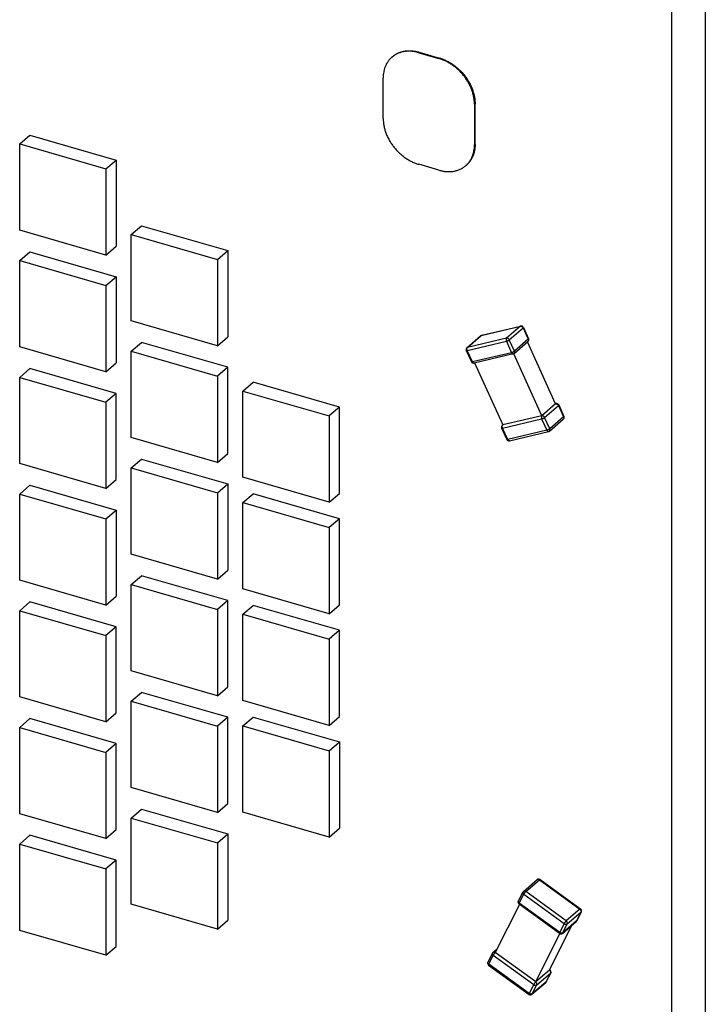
# Model space of a CAD drawing. Header units: millimetres. Extents: x 0 to 210, y 0 to 297.
# Tile 6 of 9: x 99 to 111, y 224 to 240. Entities that reach past the tile are written whole.
import ezdxf

# ---------------------------------------------------------------- set-up
doc = ezdxf.new("R2010")
doc.units = ezdxf.units.MM
doc.header["$LTSCALE"] = 19.36
doc.layers.get('0').update_dxf_attribs({"linetype": 'CONTINUOUS'})

msp = doc.modelspace()

# ---------------------------------------------------------------- linework, layer by layer
at = {"color": 7, "linetype": 'Continuous'}
for p, q in [((111.059, 241.238), (111.059, 216.99)), ((110.484, 240.74), (110.484, 216.492)), ((106.166, 239.897), (106.512, 239.797)), ((106.176, 239.906), (106.522, 239.806)), ((105.708, 239.82), (105.717, 239.828)), ((105.56, 238.773), (105.56, 239.466)), ((107.119, 239.016), (107.119, 238.323)), ((107.129, 238.332), (107.129, 239.024)), ((99.354, 238.339), (99.529, 238.49)), ((99.354, 236.866), (99.354, 238.339)), ((99.354, 238.339), (100.826, 237.914)), ((99.529, 238.49), (101.001, 238.065)), ((100.826, 237.914), (101.001, 238.065)), ((101.001, 238.065), (101.001, 236.593)), ((106.512, 237.892), (106.166, 237.992)), ((100.826, 237.914), (100.826, 236.441)), ((106.971, 237.969), (106.98, 237.977)), ((100.826, 236.441), (99.354, 236.866)), ((101.259, 236.793), (101.434, 236.944)), ((101.434, 236.944), (102.907, 236.519)), ((101.259, 235.32), (101.259, 236.793)), ((101.259, 236.793), (102.732, 236.368)), ((99.354, 236.347), (99.529, 236.498)), ((99.529, 236.498), (101.001, 236.073)), ((100.826, 236.441), (101.001, 236.593)), ((102.732, 236.368), (102.907, 236.519)), ((102.907, 236.519), (102.907, 235.047)), ((99.354, 234.875), (99.354, 236.347)), ((99.354, 236.347), (100.826, 235.922)), ((102.732, 236.368), (102.732, 234.895)), ((100.826, 235.922), (101.001, 236.073)), ((101.001, 236.073), (101.001, 234.601)), ((100.826, 235.922), (100.826, 234.45)), ((102.732, 234.895), (101.259, 235.32)), ((107.241, 235.073), (107.908, 235.23)), ((107.954, 235.208), (108.042, 235.014)), ((102.732, 234.895), (102.907, 235.047)), ((106.989, 234.861), (107.224, 235.065)), ((107.797, 234.763), (108.032, 234.967)), ((100.826, 234.45), (99.354, 234.875)), ((101.259, 234.801), (101.434, 234.952)), ((101.259, 233.329), (101.259, 234.801)), ((101.259, 234.801), (102.732, 234.376)), ((102.907, 234.527), (101.434, 234.952)), ((106.979, 234.814), (107.067, 234.62)), ((108.504, 233.902), (108.023, 234.959)), ((107.78, 234.755), (107.113, 234.598)), ((108.269, 233.698), (107.788, 234.757)), ((99.354, 234.355), (99.529, 234.506)), ((101.001, 234.081), (99.529, 234.506)), ((100.826, 234.45), (101.001, 234.601)), ((102.907, 234.527), (102.732, 234.376)), ((102.907, 233.055), (102.907, 234.527)), ((107.12, 234.6), (107.602, 233.542)), ((99.354, 232.883), (99.354, 234.355)), ((99.354, 234.355), (100.826, 233.93)), ((102.732, 234.376), (102.732, 232.904)), ((103.165, 234.121), (103.34, 234.273)), ((104.812, 233.848), (103.34, 234.273)), ((101.001, 234.081), (100.826, 233.93)), ((101.001, 232.609), (101.001, 234.081)), ((103.165, 234.121), (104.637, 233.696)), ((103.165, 232.649), (103.165, 234.121)), ((100.826, 233.93), (100.826, 232.458)), ((104.812, 233.848), (104.637, 233.696)), ((104.812, 232.375), (104.812, 233.848)), ((108.504, 233.902), (108.269, 233.698)), ((108.511, 233.906), (108.503, 233.904)), ((108.557, 233.883), (108.645, 233.689)), ((104.637, 233.696), (104.637, 232.224)), ((108.269, 233.698), (107.602, 233.542)), ((108.4, 233.439), (108.635, 233.642)), ((107.582, 233.49), (107.67, 233.295)), ((107.592, 233.536), (107.601, 233.544)), ((102.732, 232.904), (101.259, 233.329)), ((107.715, 233.273), (108.383, 233.43)), ((101.259, 232.809), (101.434, 232.961)), ((101.434, 232.961), (102.907, 232.536)), ((102.732, 232.904), (102.907, 233.055)), ((100.826, 232.458), (99.354, 232.883)), ((101.259, 232.809), (102.732, 232.384)), ((101.259, 231.337), (101.259, 232.809)), ((104.637, 232.224), (103.165, 232.649)), ((99.354, 232.363), (99.529, 232.515)), ((99.529, 232.515), (101.001, 232.09)), ((100.826, 232.458), (101.001, 232.609)), ((102.732, 232.384), (102.907, 232.536)), ((102.907, 232.536), (102.907, 231.063)), ((99.354, 230.891), (99.354, 232.363)), ((99.354, 232.363), (100.826, 231.938)), ((102.732, 232.384), (102.732, 230.912)), ((103.165, 232.216), (103.34, 232.367)), ((104.812, 231.942), (103.34, 232.367)), ((104.637, 232.224), (104.812, 232.375)), ((103.165, 232.216), (104.637, 231.791)), ((103.165, 230.743), (103.165, 232.216)), ((100.826, 231.938), (101.001, 232.09)), ((101.001, 232.09), (101.001, 230.617)), ((104.812, 231.942), (104.637, 231.791)), ((104.812, 230.47), (104.812, 231.942)), ((100.826, 231.938), (100.826, 230.466)), ((104.637, 231.791), (104.637, 230.318)), ((102.732, 230.912), (101.259, 231.337)), ((101.259, 230.817), (101.434, 230.969)), ((102.907, 230.544), (101.434, 230.969)), ((102.732, 230.912), (102.907, 231.063)), ((100.826, 230.466), (99.354, 230.891)), ((101.259, 230.817), (102.732, 230.392)), ((101.259, 229.345), (101.259, 230.817)), ((100.826, 230.466), (101.001, 230.617)), ((104.637, 230.318), (103.165, 230.743)), ((99.354, 230.371), (99.529, 230.523)), ((101.001, 230.098), (99.529, 230.523)), ((102.907, 230.544), (102.732, 230.392)), ((102.907, 229.071), (102.907, 230.544)), ((103.165, 230.31), (103.34, 230.462)), ((104.812, 230.037), (103.34, 230.462)), ((104.637, 230.318), (104.812, 230.47)), ((99.354, 230.371), (100.826, 229.946)), ((99.354, 228.899), (99.354, 230.371)), ((102.732, 230.392), (102.732, 228.92)), ((103.165, 230.31), (104.637, 229.885)), ((103.165, 228.838), (103.165, 230.31)), ((101.001, 230.098), (100.826, 229.946)), ((101.001, 228.626), (101.001, 230.098)), ((100.826, 229.946), (100.826, 228.474)), ((104.812, 230.037), (104.637, 229.885)), ((104.812, 228.565), (104.812, 230.037)), ((104.637, 229.885), (104.637, 228.413)), ((102.732, 228.92), (101.259, 229.345)), ((101.259, 228.825), (101.434, 228.977)), ((102.907, 228.552), (101.434, 228.977)), ((102.732, 228.92), (102.907, 229.071)), ((100.826, 228.474), (99.354, 228.899)), ((101.259, 228.825), (102.732, 228.4)), ((101.259, 227.353), (101.259, 228.825)), ((104.637, 228.413), (103.165, 228.838)), ((100.826, 228.474), (101.001, 228.626)), ((99.354, 228.379), (99.529, 228.531)), ((101.001, 228.106), (99.529, 228.531)), ((102.907, 228.552), (102.732, 228.4)), ((102.907, 227.08), (102.907, 228.552)), ((103.165, 228.405), (103.34, 228.557)), ((103.34, 228.557), (104.812, 228.132)), ((104.637, 228.413), (104.812, 228.565)), ((99.354, 228.379), (100.826, 227.954)), ((99.354, 226.907), (99.354, 228.379)), ((102.732, 228.4), (102.732, 226.928)), ((103.165, 228.405), (104.637, 227.98)), ((103.165, 226.933), (103.165, 228.405)), ((101.001, 228.106), (100.826, 227.954)), ((101.001, 226.634), (101.001, 228.106)), ((104.637, 227.98), (104.812, 228.132)), ((104.812, 228.132), (104.812, 226.66)), ((100.826, 227.954), (100.826, 226.482)), ((104.637, 227.98), (104.637, 226.508)), ((102.732, 226.928), (101.259, 227.353)), ((102.732, 226.928), (102.907, 227.08)), ((100.826, 226.482), (99.354, 226.907)), ((101.259, 226.833), (101.434, 226.985)), ((101.434, 226.985), (102.907, 226.56)), ((104.637, 226.508), (103.165, 226.933)), ((101.259, 226.833), (102.732, 226.408)), ((101.259, 225.361), (101.259, 226.833)), ((100.826, 226.482), (101.001, 226.634)), ((104.637, 226.508), (104.812, 226.66)), ((99.354, 226.388), (99.529, 226.539)), ((101.001, 226.114), (99.529, 226.539)), ((102.732, 226.408), (102.907, 226.56)), ((102.732, 226.408), (102.732, 224.936)), ((102.907, 226.56), (102.907, 225.088)), ((99.354, 226.388), (100.826, 225.963)), ((99.354, 224.915), (99.354, 226.388)), ((101.001, 226.114), (100.826, 225.963)), ((101.001, 224.642), (101.001, 226.114)), ((100.826, 225.963), (100.826, 224.49)), ((107.953, 225.578), (108.188, 225.782)), ((108.238, 225.784), (108.928, 225.283)), ((107.943, 225.566), (107.867, 225.413)), ((102.732, 224.936), (101.259, 225.361)), ((107.885, 225.359), (107.473, 224.535)), ((108.57, 224.862), (107.88, 225.363)), ((108.941, 225.233), (108.864, 225.08)), ((102.732, 224.936), (102.907, 225.088)), ((108.62, 224.864), (108.855, 225.068)), ((100.826, 224.49), (99.354, 224.915)), ((108.399, 224.238), (108.782, 225.005)), ((108.164, 224.034), (108.576, 224.859)), ((100.826, 224.49), (101.001, 224.642)), ((107.433, 224.538), (107.506, 224.601)), ((107.424, 224.525), (107.348, 224.373)), ((108.164, 224.034), (107.473, 224.535)), ((107.36, 224.322), (108.05, 223.822)), ((108.399, 224.238), (108.164, 224.034)), ((108.409, 224.243), (108.403, 224.246)), ((108.421, 224.192), (108.345, 224.04)), ((108.1, 223.824), (108.335, 224.027))]:
    msp.add_line(p, q, dxfattribs=at)
at = {"color": 9, "linetype": 'Continuous'}
for p, q in [((106.166, 239.897), (106.176, 239.906)), ((106.522, 239.806), (106.512, 239.797)), ((107.119, 239.016), (107.129, 239.024)), ((107.129, 238.332), (107.119, 238.323)), ((106.981, 237.977), (106.98, 237.977)), ((107.234, 235.07), (107.902, 235.227)), ((107.902, 235.227), (107.667, 235.023)), ((107.713, 234.995), (107.948, 235.199)), ((107.948, 235.199), (108.037, 235.004)), ((106.995, 234.814), (107.663, 234.971)), ((106.999, 234.866), (107.234, 235.07)), ((107.667, 235.023), (106.999, 234.866)), ((107.224, 235.065), (107.224, 235.065)), ((107.663, 234.971), (107.751, 234.776)), ((107.802, 234.801), (107.713, 234.995)), ((108.037, 235.004), (107.802, 234.801)), ((107.084, 234.619), (106.995, 234.814)), ((107.751, 234.776), (107.084, 234.619)), ((108.316, 233.67), (108.551, 233.874)), ((108.551, 233.874), (108.639, 233.68)), ((107.598, 233.489), (108.265, 233.646)), ((108.265, 233.646), (108.354, 233.452)), ((108.404, 233.476), (108.316, 233.67)), ((108.639, 233.68), (108.404, 233.476)), ((107.686, 233.295), (107.598, 233.489)), ((108.354, 233.452), (107.686, 233.295)), ((107.993, 225.576), (108.228, 225.779)), ((108.228, 225.779), (108.919, 225.278)), ((108.684, 225.075), (107.993, 225.576)), ((107.883, 225.378), (107.959, 225.531)), ((107.959, 225.531), (108.65, 225.03)), ((107.88, 225.363), (107.879, 225.363)), ((108.574, 224.877), (107.883, 225.378)), ((108.919, 225.278), (108.684, 225.075)), ((108.702, 225.024), (108.937, 225.228)), ((108.937, 225.228), (108.86, 225.075)), ((108.86, 225.075), (108.625, 224.872)), ((108.65, 225.03), (108.574, 224.877)), ((108.625, 224.872), (108.702, 225.024)), ((107.363, 224.337), (107.44, 224.49)), ((107.44, 224.49), (108.13, 223.989)), ((107.36, 224.322), (107.359, 224.323)), ((108.054, 223.837), (107.363, 224.337)), ((108.182, 223.984), (108.417, 224.187)), ((108.417, 224.187), (108.341, 224.035)), ((108.13, 223.989), (108.054, 223.837)), ((108.341, 224.035), (108.106, 223.831)), ((108.106, 223.831), (108.182, 223.984))]:
    msp.add_line(p, q, dxfattribs=at)
at = {"color": 7, "linetype": 'Continuous'}
for centre, start, end in [((107.918, 235.191), 24.4655, 103.2313), ((107.25, 235.034), 103.2313, 130.8935), ((108.006, 234.997), 310.8934, 24.4655), ((107.015, 234.831), 130.8934, 204.4655), ((107.771, 234.794), 283.2313, 310.8934), ((107.104, 234.637), 204.4655, 283.2313), ((108.52, 233.867), 24.4655, 103.2313), ((108.609, 233.672), 310.8934, 24.4655), ((107.618, 233.506), 130.8934, 204.4655), ((107.706, 233.312), 204.4655, 283.2313), ((108.374, 233.469), 283.2313, 310.8934), ((108.214, 225.751), 54.0539, 130.8934), ((107.979, 225.548), 130.8934, 153.4651), ((107.903, 225.395), 153.4651, 234.0539), ((108.905, 225.251), 333.4652, 54.0539), ((108.829, 225.098), 310.8934, 333.4651), ((108.594, 224.895), 234.0539, 310.8934), ((107.46, 224.507), 130.8934, 153.4651), ((107.383, 224.355), 153.4651, 234.0539), ((108.385, 224.21), 333.4652, 54.0539), ((108.309, 224.058), 310.8934, 333.4651), ((108.074, 223.854), 234.0539, 310.8934)]:
    msp.add_arc(centre, 0.04, start, end, dxfattribs=at)
at = {"color": 9, "linetype": 'Continuous'}
msp.add_arc((108.84, 225.085), 0.0225, 310.8934, 311.4304, dxfattribs=at)
at = {"color": 7, "linetype": 'Continuous'}
for points, knots in [([(106.166, 239.897), (106.145, 239.903), (106.112, 239.911), (106.069, 239.917), (106.037, 239.921), (106.006, 239.922), (105.975, 239.922), (105.944, 239.919), (105.914, 239.915), (105.885, 239.909), (105.856, 239.902), (105.829, 239.892), (105.802, 239.881), (105.777, 239.868), (105.753, 239.854), (105.729, 239.838), (105.715, 239.826), (105.708, 239.82)], [0, 0, 0, 0, 0.13741, 0.204595, 0.270745, 0.33587, 0.399992, 0.463148, 0.525385, 0.586764, 0.64736, 0.707258, 0.766556, 0.82536, 0.883787, 0.941958, 1, 1, 1, 1]), ([(105.718, 239.829), (105.725, 239.835), (105.739, 239.847), (105.763, 239.863), (105.787, 239.877), (105.812, 239.89), (105.839, 239.901), (105.866, 239.91), (105.895, 239.918), (105.924, 239.924), (105.954, 239.928), (105.985, 239.93), (106.016, 239.931), (106.047, 239.929), (106.079, 239.926), (106.122, 239.919), (106.155, 239.912), (106.176, 239.906)], [0, 0, 0, 0, 0.058042, 0.116213, 0.17464, 0.233445, 0.292743, 0.352641, 0.413237, 0.474616, 0.536853, 0.600008, 0.664131, 0.729256, 0.795405, 0.86259, 1, 1, 1, 1]), ([(105.708, 239.82), (105.702, 239.815), (105.69, 239.804), (105.674, 239.787), (105.659, 239.769), (105.644, 239.751), (105.631, 239.731), (105.619, 239.71), (105.608, 239.689), (105.598, 239.667), (105.589, 239.644), (105.581, 239.62), (105.574, 239.595), (105.567, 239.562), (105.561, 239.519), (105.56, 239.484), (105.56, 239.466)], [0, 0, 0, 0, 0.059155, 0.118401, 0.177829, 0.237526, 0.297577, 0.358062, 0.419057, 0.48063, 0.542845, 0.605758, 0.669416, 0.733862, 0.865204, 1, 1, 1, 1]), ([(107.119, 239.016), (107.119, 239.036), (107.116, 239.077), (107.108, 239.138), (107.093, 239.2), (107.073, 239.262), (107.048, 239.323), (107.017, 239.383), (106.982, 239.441), (106.942, 239.496), (106.898, 239.549), (106.85, 239.598), (106.799, 239.643), (106.745, 239.684), (106.689, 239.721), (106.631, 239.752), (106.573, 239.778), (106.532, 239.791), (106.512, 239.797)], [0, 0, 0, 0, 0.057293, 0.116155, 0.176501, 0.238196, 0.301064, 0.364895, 0.429452, 0.494478, 0.559704, 0.624857, 0.689662, 0.753858, 0.817197, 0.879456, 0.940442, 1, 1, 1, 1]), ([(106.522, 239.806), (106.542, 239.8), (106.583, 239.786), (106.641, 239.76), (106.699, 239.729), (106.755, 239.693), (106.809, 239.652), (106.86, 239.607), (106.908, 239.558), (106.952, 239.505), (106.992, 239.449), (107.027, 239.391), (107.058, 239.332), (107.083, 239.27), (107.103, 239.209), (107.118, 239.147), (107.126, 239.085), (107.129, 239.045), (107.129, 239.024)], [0, 0, 0, 0, 0.059559, 0.120544, 0.182803, 0.246142, 0.310338, 0.375144, 0.440296, 0.505522, 0.570548, 0.635105, 0.698936, 0.761804, 0.823499, 0.883844, 0.942707, 1, 1, 1, 1]), ([(105.56, 238.773), (105.56, 238.753), (105.562, 238.712), (105.571, 238.651), (105.585, 238.589), (105.605, 238.527), (105.631, 238.466), (105.661, 238.406), (105.697, 238.348), (105.737, 238.292), (105.781, 238.24), (105.828, 238.191), (105.879, 238.145), (105.933, 238.104), (105.989, 238.068), (106.047, 238.037), (106.106, 238.011), (106.146, 237.998), (106.166, 237.992)], [0, 0, 0, 0, 0.057293, 0.116155, 0.176501, 0.238196, 0.301064, 0.364895, 0.429452, 0.494478, 0.559704, 0.624857, 0.689662, 0.753858, 0.817197, 0.879456, 0.940442, 1, 1, 1, 1]), ([(107.129, 238.332), (107.129, 238.314), (107.127, 238.279), (107.121, 238.235), (107.114, 238.202), (107.107, 238.178), (107.099, 238.154), (107.091, 238.131), (107.081, 238.109), (107.069, 238.087), (107.057, 238.067), (107.044, 238.047), (107.03, 238.028), (107.014, 238.01), (106.998, 237.993), (106.986, 237.983), (106.981, 237.977)], [0, 0, 0, 0, 0.134796, 0.266137, 0.330583, 0.394241, 0.457154, 0.519369, 0.580942, 0.641937, 0.702422, 0.762473, 0.822171, 0.881598, 0.940845, 1, 1, 1, 1]), ([(106.971, 237.969), (106.976, 237.974), (106.988, 237.985), (107.004, 238.001), (107.02, 238.019), (107.034, 238.038), (107.047, 238.058), (107.059, 238.078), (107.071, 238.1), (107.081, 238.122), (107.089, 238.145), (107.097, 238.169), (107.104, 238.193), (107.111, 238.227), (107.117, 238.27), (107.119, 238.305), (107.119, 238.323)], [0, 0, 0, 0, 0.059155, 0.118401, 0.177829, 0.237526, 0.297577, 0.358062, 0.419057, 0.48063, 0.542845, 0.605758, 0.669416, 0.733862, 0.865204, 1, 1, 1, 1]), ([(106.512, 237.892), (106.534, 237.886), (106.566, 237.878), (106.609, 237.871), (106.641, 237.868), (106.673, 237.867), (106.704, 237.867), (106.734, 237.869), (106.764, 237.874), (106.793, 237.879), (106.822, 237.887), (106.849, 237.896), (106.876, 237.908), (106.901, 237.92), (106.926, 237.935), (106.949, 237.951), (106.963, 237.963), (106.971, 237.969)], [0, 0, 0, 0, 0.13741, 0.204595, 0.270745, 0.33587, 0.399992, 0.463148, 0.525385, 0.586764, 0.64736, 0.707258, 0.766556, 0.82536, 0.883787, 0.941958, 1, 1, 1, 1])]:
    msp.add_open_spline(points, degree=3, knots=knots, dxfattribs=at)
at = {"color": 9, "linetype": 'Continuous'}
for points, knots in [([(105.718, 239.829), (105.725, 239.835), (105.739, 239.846), (105.763, 239.862), (105.787, 239.877), (105.812, 239.89), (105.839, 239.901), (105.866, 239.91), (105.895, 239.918), (105.924, 239.924), (105.954, 239.928), (105.984, 239.93), (106.015, 239.93), (106.047, 239.929), (106.079, 239.926), (106.122, 239.919), (106.154, 239.911), (106.175, 239.905)], [0, 0, 0, 0, 0.058038, 0.116207, 0.174634, 0.23344, 0.292741, 0.352643, 0.413243, 0.474626, 0.536866, 0.600024, 0.664147, 0.729272, 0.79542, 0.862601, 1, 1, 1, 1]), ([(106.522, 239.805), (106.542, 239.799), (106.582, 239.786), (106.641, 239.76), (106.699, 239.729), (106.755, 239.693), (106.808, 239.652), (106.859, 239.606), (106.907, 239.557), (106.951, 239.504), (106.991, 239.449), (107.026, 239.391), (107.057, 239.331), (107.083, 239.27), (107.103, 239.208), (107.117, 239.146), (107.126, 239.085), (107.128, 239.044), (107.128, 239.024)], [0, 0, 0, 0, 0.059559, 0.120544, 0.182803, 0.246142, 0.310338, 0.375144, 0.440296, 0.505522, 0.570548, 0.635105, 0.698936, 0.761804, 0.823499, 0.883844, 0.942707, 1, 1, 1, 1]), ([(107.128, 238.331), (107.128, 238.313), (107.126, 238.278), (107.12, 238.235), (107.113, 238.201), (107.107, 238.177), (107.099, 238.153), (107.09, 238.13), (107.08, 238.108), (107.069, 238.087), (107.057, 238.066), (107.043, 238.046), (107.029, 238.028), (107.014, 238.01), (106.998, 237.993), (106.986, 237.982), (106.981, 237.977)], [0, 0, 0, 0, 0.135021, 0.266582, 0.331136, 0.394901, 0.457919, 0.520238, 0.581914, 0.643011, 0.703598, 0.763749, 0.823546, 0.883074, 0.942419, 1, 1, 1, 1]), ([(107.908, 235.23), (107.908, 235.23), (107.907, 235.23), (107.905, 235.229), (107.903, 235.228), (107.902, 235.227), (107.902, 235.227)], [0, 0, 0, 0, 0.244169, 0.490744, 0.742006, 1, 1, 1, 1]), ([(107.902, 235.227), (107.903, 235.227), (107.905, 235.227), (107.909, 235.228), (107.915, 235.227), (107.921, 235.225), (107.926, 235.223), (107.928, 235.221)], [0, 0, 0, 0, 0.113637, 0.230337, 0.473588, 0.730643, 1, 1, 1, 1]), ([(107.928, 235.221), (107.93, 235.22), (107.934, 235.217), (107.94, 235.212), (107.945, 235.205), (107.947, 235.201), (107.948, 235.199)], [0, 0, 0, 0, 0.247349, 0.499237, 0.751516, 1, 1, 1, 1]), ([(107.948, 235.199), (107.949, 235.199), (107.95, 235.2), (107.951, 235.201), (107.952, 235.203), (107.953, 235.204), (107.954, 235.205), (107.954, 235.206), (107.954, 235.206), (107.954, 235.207), (107.954, 235.208), (107.954, 235.208), (107.954, 235.208)], [0, 0, 0, 0, 0.188116, 0.357498, 0.507607, 0.638363, 0.750357, 0.799835, 0.845374, 0.926527, 0.963788, 1, 1, 1, 1]), ([(107.224, 235.065), (107.225, 235.065), (107.226, 235.066), (107.229, 235.068), (107.231, 235.069), (107.233, 235.07), (107.234, 235.07)], [0, 0, 0, 0, 0.245982, 0.493639, 0.744518, 1, 1, 1, 1]), ([(107.234, 235.07), (107.235, 235.07), (107.236, 235.071), (107.237, 235.072), (107.239, 235.073), (107.24, 235.073), (107.241, 235.073)], [0, 0, 0, 0, 0.257994, 0.509256, 0.755831, 1, 1, 1, 1]), ([(107.667, 235.023), (107.666, 235.023), (107.665, 235.021), (107.663, 235.019), (107.661, 235.017), (107.66, 235.014), (107.659, 235.011), (107.658, 235.006), (107.657, 235.003), (107.657, 235.001)], [0, 0, 0, 0, 0.105764, 0.216566, 0.332953, 0.455195, 0.583318, 0.717132, 1, 1, 1, 1]), ([(107.657, 235.001), (107.657, 234.998), (107.657, 234.993), (107.658, 234.985), (107.66, 234.978), (107.662, 234.973), (107.663, 234.971)], [0, 0, 0, 0, 0.243409, 0.495136, 0.749348, 1, 1, 1, 1]), ([(107.663, 234.971), (107.664, 234.971), (107.666, 234.971), (107.67, 234.973), (107.676, 234.975), (107.683, 234.977), (107.69, 234.981), (107.697, 234.984), (107.702, 234.987), (107.706, 234.99), (107.709, 234.992), (107.711, 234.993), (107.713, 234.994), (107.713, 234.995)], [0, 0, 0, 0, 0.056474, 0.116454, 0.244816, 0.380564, 0.518812, 0.654562, 0.782929, 0.842913, 0.899392, 0.951892, 1, 1, 1, 1]), ([(107.713, 234.995), (107.712, 234.997), (107.71, 235.002), (107.705, 235.008), (107.699, 235.014), (107.693, 235.018), (107.686, 235.021), (107.68, 235.023), (107.674, 235.024), (107.67, 235.024), (107.668, 235.023), (107.667, 235.023)], [0, 0, 0, 0, 0.131622, 0.265255, 0.398681, 0.529702, 0.656381, 0.777273, 0.891673, 0.946557, 1, 1, 1, 1]), ([(108.037, 235.004), (108.038, 235.001), (108.04, 234.996), (108.041, 234.988), (108.041, 234.983), (108.04, 234.978), (108.038, 234.974), (108.035, 234.97), (108.033, 234.968), (108.032, 234.967)], [0, 0, 0, 0, 0.278636, 0.410847, 0.537556, 0.658904, 0.775562, 0.888719, 1, 1, 1, 1]), ([(108.042, 235.014), (108.042, 235.014), (108.043, 235.013), (108.043, 235.013), (108.043, 235.012), (108.042, 235.011), (108.042, 235.011), (108.042, 235.01), (108.041, 235.008), (108.04, 235.007), (108.038, 235.006), (108.037, 235.005), (108.037, 235.004)], [0, 0, 0, 0, 0.036212, 0.073473, 0.154626, 0.200165, 0.249642, 0.361637, 0.492392, 0.642502, 0.811884, 1, 1, 1, 1]), ([(106.979, 234.814), (106.979, 234.814), (106.979, 234.814), (106.979, 234.813), (106.98, 234.813), (106.981, 234.813), (106.981, 234.813), (106.982, 234.812), (106.983, 234.812), (106.984, 234.812), (106.986, 234.812), (106.989, 234.812), (106.992, 234.813), (106.994, 234.813), (106.995, 234.814)], [0, 0, 0, 0, 0.031212, 0.063896, 0.099327, 0.138482, 0.18205, 0.230486, 0.28407, 0.342957, 0.476757, 0.631643, 0.806574, 1, 1, 1, 1]), ([(106.995, 234.814), (106.994, 234.816), (106.992, 234.821), (106.99, 234.828), (106.989, 234.836), (106.989, 234.844), (106.99, 234.851), (106.992, 234.856), (106.994, 234.86), (106.995, 234.862), (106.997, 234.864), (106.998, 234.866), (106.999, 234.866)], [0, 0, 0, 0, 0.138264, 0.278492, 0.417349, 0.551618, 0.678482, 0.795849, 0.850674, 0.902872, 0.952566, 1, 1, 1, 1]), ([(106.999, 234.866), (106.998, 234.866), (106.996, 234.865), (106.994, 234.864), (106.991, 234.863), (106.99, 234.862), (106.989, 234.861)], [0, 0, 0, 0, 0.255493, 0.506364, 0.75401, 1, 1, 1, 1]), ([(107.802, 234.801), (107.801, 234.8), (107.8, 234.799), (107.797, 234.797), (107.794, 234.795), (107.791, 234.793), (107.785, 234.79), (107.779, 234.786), (107.771, 234.783), (107.764, 234.78), (107.759, 234.778), (107.754, 234.777), (107.752, 234.777), (107.751, 234.776)], [0, 0, 0, 0, 0.048108, 0.100608, 0.157086, 0.21707, 0.345438, 0.481188, 0.619436, 0.755183, 0.883545, 0.943526, 1, 1, 1, 1]), ([(107.804, 234.774), (107.804, 234.775), (107.805, 234.777), (107.806, 234.781), (107.806, 234.787), (107.804, 234.794), (107.803, 234.799), (107.802, 234.801)], [0, 0, 0, 0, 0.113671, 0.230495, 0.47406, 0.731165, 1, 1, 1, 1]), ([(107.751, 234.776), (107.752, 234.774), (107.754, 234.771), (107.757, 234.766), (107.76, 234.762), (107.764, 234.759), (107.768, 234.756), (107.772, 234.755), (107.774, 234.754), (107.776, 234.754), (107.778, 234.754), (107.78, 234.754), (107.78, 234.755)], [0, 0, 0, 0, 0.153444, 0.300117, 0.438394, 0.567244, 0.686433, 0.796735, 0.8492, 0.900277, 0.950387, 1, 1, 1, 1]), ([(107.797, 234.763), (107.798, 234.764), (107.799, 234.765), (107.801, 234.768), (107.803, 234.771), (107.804, 234.773), (107.804, 234.774)], [0, 0, 0, 0, 0.245233, 0.492448, 0.743499, 1, 1, 1, 1]), ([(107.084, 234.619), (107.082, 234.619), (107.08, 234.619), (107.077, 234.618), (107.075, 234.618), (107.073, 234.618), (107.071, 234.618), (107.07, 234.618), (107.07, 234.618), (107.069, 234.619), (107.068, 234.619), (107.068, 234.619), (107.067, 234.62), (107.067, 234.62), (107.067, 234.62)], [0, 0, 0, 0, 0.193426, 0.368356, 0.523243, 0.657043, 0.715929, 0.769514, 0.81795, 0.861518, 0.900673, 0.936104, 0.968788, 1, 1, 1, 1]), ([(107.101, 234.599), (107.099, 234.6), (107.096, 234.602), (107.093, 234.605), (107.091, 234.607), (107.089, 234.61), (107.086, 234.614), (107.085, 234.617), (107.084, 234.619)], [0, 0, 0, 0, 0.219146, 0.337108, 0.460482, 0.588977, 0.722151, 1, 1, 1, 1]), ([(107.113, 234.598), (107.112, 234.597), (107.11, 234.597), (107.107, 234.597), (107.104, 234.598), (107.102, 234.599), (107.101, 234.599)], [0, 0, 0, 0, 0.237626, 0.48055, 0.733461, 1, 1, 1, 1]), ([(108.511, 233.906), (108.511, 233.905), (108.509, 233.905), (108.508, 233.904), (108.506, 233.903), (108.505, 233.902), (108.504, 233.902)], [0, 0, 0, 0, 0.244169, 0.490744, 0.742006, 1, 1, 1, 1]), ([(108.504, 233.902), (108.505, 233.902), (108.507, 233.903), (108.512, 233.903), (108.517, 233.902), (108.524, 233.9), (108.529, 233.898), (108.531, 233.897)], [0, 0, 0, 0, 0.113637, 0.230337, 0.473588, 0.730643, 1, 1, 1, 1]), ([(108.531, 233.897), (108.533, 233.895), (108.537, 233.892), (108.543, 233.887), (108.547, 233.881), (108.55, 233.876), (108.551, 233.874)], [0, 0, 0, 0, 0.247349, 0.499237, 0.751516, 1, 1, 1, 1]), ([(108.551, 233.874), (108.552, 233.874), (108.553, 233.875), (108.554, 233.877), (108.555, 233.878), (108.556, 233.879), (108.556, 233.88), (108.557, 233.881), (108.557, 233.882), (108.557, 233.882), (108.557, 233.883), (108.557, 233.883), (108.557, 233.883)], [0, 0, 0, 0, 0.188116, 0.357498, 0.507607, 0.638363, 0.750357, 0.799835, 0.845374, 0.926527, 0.963788, 1, 1, 1, 1]), ([(108.269, 233.698), (108.269, 233.698), (108.267, 233.697), (108.266, 233.694), (108.264, 233.692), (108.263, 233.689), (108.262, 233.686), (108.26, 233.682), (108.26, 233.678), (108.26, 233.676)], [0, 0, 0, 0, 0.105764, 0.216566, 0.332953, 0.455195, 0.583318, 0.717132, 1, 1, 1, 1]), ([(108.26, 233.676), (108.26, 233.673), (108.26, 233.668), (108.261, 233.661), (108.262, 233.653), (108.264, 233.648), (108.265, 233.646)], [0, 0, 0, 0, 0.243409, 0.495136, 0.749348, 1, 1, 1, 1]), ([(108.265, 233.646), (108.266, 233.646), (108.269, 233.647), (108.273, 233.648), (108.279, 233.65), (108.286, 233.653), (108.293, 233.656), (108.3, 233.659), (108.305, 233.662), (108.309, 233.665), (108.311, 233.667), (108.314, 233.669), (108.315, 233.67), (108.316, 233.67)], [0, 0, 0, 0, 0.056474, 0.116454, 0.244816, 0.380564, 0.518812, 0.654562, 0.782929, 0.842913, 0.899392, 0.951892, 1, 1, 1, 1]), ([(108.316, 233.67), (108.315, 233.673), (108.312, 233.677), (108.308, 233.683), (108.302, 233.689), (108.296, 233.693), (108.289, 233.697), (108.282, 233.699), (108.277, 233.699), (108.272, 233.699), (108.27, 233.699), (108.269, 233.698)], [0, 0, 0, 0, 0.131622, 0.265255, 0.398681, 0.529702, 0.656381, 0.777273, 0.891673, 0.946557, 1, 1, 1, 1]), ([(108.642, 233.652), (108.641, 233.651), (108.641, 233.649), (108.639, 233.647), (108.637, 233.644), (108.636, 233.643), (108.635, 233.642)], [0, 0, 0, 0, 0.256501, 0.507552, 0.754767, 1, 1, 1, 1]), ([(108.645, 233.689), (108.645, 233.689), (108.645, 233.689), (108.645, 233.688), (108.645, 233.687), (108.645, 233.687), (108.645, 233.686), (108.644, 233.685), (108.643, 233.684), (108.642, 233.682), (108.641, 233.681), (108.64, 233.68), (108.639, 233.68)], [0, 0, 0, 0, 0.036212, 0.073473, 0.154626, 0.200165, 0.249643, 0.361637, 0.492393, 0.642502, 0.811884, 1, 1, 1, 1]), ([(108.639, 233.68), (108.64, 233.677), (108.642, 233.673), (108.643, 233.666), (108.643, 233.66), (108.643, 233.656), (108.642, 233.653), (108.642, 233.652)], [0, 0, 0, 0, 0.268835, 0.52594, 0.769505, 0.886329, 1, 1, 1, 1]), ([(107.582, 233.49), (107.582, 233.489), (107.582, 233.489), (107.582, 233.489), (107.583, 233.488), (107.583, 233.488), (107.584, 233.488), (107.585, 233.488), (107.586, 233.488), (107.587, 233.487), (107.589, 233.487), (107.592, 233.488), (107.595, 233.488), (107.597, 233.489), (107.598, 233.489)], [0, 0, 0, 0, 0.031212, 0.063896, 0.099327, 0.138482, 0.18205, 0.230486, 0.28407, 0.342957, 0.476757, 0.631643, 0.806574, 1, 1, 1, 1]), ([(107.602, 233.542), (107.601, 233.541), (107.599, 233.541), (107.596, 233.54), (107.594, 233.538), (107.592, 233.537), (107.592, 233.536)], [0, 0, 0, 0, 0.255493, 0.506364, 0.75401, 1, 1, 1, 1]), ([(107.598, 233.489), (107.597, 233.491), (107.595, 233.496), (107.593, 233.504), (107.592, 233.511), (107.592, 233.519), (107.593, 233.526), (107.595, 233.531), (107.597, 233.535), (107.598, 233.537), (107.6, 233.54), (107.601, 233.541), (107.602, 233.542)], [0, 0, 0, 0, 0.138264, 0.278492, 0.417349, 0.551618, 0.678482, 0.795849, 0.850674, 0.902872, 0.952566, 1, 1, 1, 1]), ([(108.381, 233.462), (108.379, 233.461), (108.374, 233.458), (108.367, 233.456), (108.361, 233.454), (108.357, 233.452), (108.355, 233.452), (108.354, 233.452)], [0, 0, 0, 0, 0.266471, 0.528121, 0.775536, 0.891147, 1, 1, 1, 1]), ([(108.404, 233.476), (108.404, 233.475), (108.402, 233.474), (108.4, 233.472), (108.397, 233.471), (108.393, 233.468), (108.388, 233.465), (108.384, 233.463), (108.381, 233.462)], [0, 0, 0, 0, 0.099977, 0.209083, 0.326455, 0.451114, 0.717886, 1, 1, 1, 1]), ([(108.4, 233.439), (108.401, 233.44), (108.403, 233.442), (108.406, 233.446), (108.407, 233.45), (108.408, 233.455), (108.408, 233.46), (108.408, 233.467), (108.406, 233.473), (108.404, 233.476)], [0, 0, 0, 0, 0.111281, 0.224438, 0.341096, 0.462444, 0.589153, 0.721364, 1, 1, 1, 1]), ([(107.686, 233.295), (107.685, 233.294), (107.683, 233.294), (107.68, 233.293), (107.678, 233.293), (107.676, 233.293), (107.674, 233.293), (107.673, 233.293), (107.672, 233.294), (107.672, 233.294), (107.671, 233.294), (107.671, 233.294), (107.67, 233.295), (107.67, 233.295), (107.67, 233.295)], [0, 0, 0, 0, 0.193426, 0.368356, 0.523243, 0.657043, 0.715929, 0.769514, 0.81795, 0.861518, 0.900673, 0.936104, 0.968788, 1, 1, 1, 1]), ([(107.704, 233.275), (107.702, 233.276), (107.699, 233.277), (107.696, 233.28), (107.694, 233.282), (107.692, 233.285), (107.689, 233.289), (107.687, 233.292), (107.686, 233.295)], [0, 0, 0, 0, 0.219146, 0.337108, 0.460482, 0.588977, 0.722151, 1, 1, 1, 1]), ([(108.354, 233.452), (108.355, 233.45), (108.356, 233.446), (108.36, 233.441), (108.363, 233.437), (108.367, 233.434), (108.371, 233.432), (108.374, 233.43), (108.377, 233.43), (108.379, 233.429), (108.381, 233.43), (108.382, 233.43), (108.383, 233.43)], [0, 0, 0, 0, 0.153443, 0.300117, 0.438394, 0.567244, 0.686433, 0.796735, 0.8492, 0.900277, 0.950387, 1, 1, 1, 1]), ([(107.715, 233.273), (107.715, 233.273), (107.713, 233.272), (107.71, 233.273), (107.706, 233.273), (107.705, 233.274), (107.704, 233.275)], [0, 0, 0, 0, 0.237626, 0.48055, 0.733461, 1, 1, 1, 1]), ([(108.188, 225.782), (108.189, 225.782), (108.19, 225.783), (108.192, 225.784), (108.194, 225.786), (108.197, 225.787), (108.201, 225.787), (108.207, 225.788), (108.212, 225.787), (108.218, 225.785), (108.223, 225.783), (108.226, 225.78), (108.228, 225.779)], [0, 0, 0, 0, 0.055064, 0.110395, 0.166249, 0.222863, 0.339039, 0.460309, 0.587291, 0.719993, 0.857883, 1, 1, 1, 1]), ([(108.228, 225.779), (108.229, 225.78), (108.23, 225.781), (108.231, 225.782), (108.233, 225.783), (108.234, 225.783), (108.235, 225.784), (108.236, 225.784), (108.236, 225.784), (108.237, 225.784), (108.237, 225.784), (108.237, 225.784), (108.238, 225.784), (108.238, 225.784)], [0, 0, 0, 0, 0.197027, 0.373334, 0.5281, 0.660923, 0.772035, 0.819842, 0.862847, 0.901534, 0.936599, 0.969009, 1, 1, 1, 1]), ([(107.943, 225.566), (107.943, 225.565), (107.943, 225.564), (107.942, 225.562), (107.942, 225.56), (107.942, 225.557), (107.942, 225.553), (107.944, 225.548), (107.947, 225.543), (107.95, 225.539), (107.954, 225.534), (107.958, 225.532), (107.959, 225.531)], [0, 0, 0, 0, 0.049831, 0.100162, 0.151466, 0.204164, 0.314923, 0.434507, 0.563578, 0.701751, 0.847826, 1, 1, 1, 1]), ([(107.967, 225.584), (107.965, 225.584), (107.963, 225.583), (107.959, 225.582), (107.956, 225.58), (107.954, 225.579), (107.953, 225.578)], [0, 0, 0, 0, 0.25867, 0.510133, 0.756421, 1, 1, 1, 1]), ([(107.959, 225.531), (107.96, 225.532), (107.961, 225.533), (107.963, 225.537), (107.966, 225.543), (107.97, 225.549), (107.975, 225.555), (107.98, 225.561), (107.983, 225.566), (107.987, 225.569), (107.989, 225.572), (107.991, 225.574), (107.992, 225.575), (107.993, 225.576)], [0, 0, 0, 0, 0.05576, 0.115186, 0.24287, 0.378423, 0.516858, 0.653064, 0.782025, 0.842306, 0.899054, 0.951768, 1, 1, 1, 1]), ([(107.993, 225.576), (107.991, 225.577), (107.987, 225.58), (107.98, 225.583), (107.974, 225.584), (107.97, 225.584), (107.968, 225.584), (107.967, 225.584)], [0, 0, 0, 0, 0.267567, 0.524656, 0.768902, 0.886088, 1, 1, 1, 1]), ([(107.883, 225.378), (107.881, 225.379), (107.878, 225.382), (107.874, 225.386), (107.87, 225.391), (107.868, 225.395), (107.866, 225.4), (107.865, 225.404), (107.866, 225.407), (107.866, 225.409), (107.866, 225.411), (107.867, 225.413), (107.867, 225.413)], [0, 0, 0, 0, 0.152174, 0.298248, 0.436421, 0.565492, 0.685077, 0.795836, 0.848534, 0.899838, 0.950169, 1, 1, 1, 1]), ([(107.879, 225.363), (107.879, 225.364), (107.879, 225.364), (107.879, 225.365), (107.879, 225.366), (107.879, 225.366), (107.879, 225.367), (107.879, 225.369), (107.88, 225.371), (107.881, 225.373), (107.882, 225.375), (107.883, 225.377), (107.883, 225.378)], [0, 0, 0, 0, 0.060321, 0.096322, 0.136817, 0.182082, 0.232277, 0.347662, 0.482972, 0.637552, 0.810347, 1, 1, 1, 1]), ([(108.928, 225.283), (108.928, 225.283), (108.928, 225.283), (108.928, 225.283), (108.927, 225.283), (108.927, 225.283), (108.926, 225.283), (108.926, 225.283), (108.925, 225.283), (108.924, 225.283), (108.924, 225.282), (108.923, 225.282), (108.922, 225.281), (108.921, 225.28), (108.92, 225.279), (108.919, 225.279), (108.919, 225.278)], [0, 0, 0, 0, 0.031223, 0.062453, 0.093694, 0.124943, 0.187396, 0.249886, 0.312389, 0.374897, 0.437408, 0.49992, 0.624933, 0.749953, 0.874976, 1, 1, 1, 1]), ([(108.919, 225.278), (108.921, 225.277), (108.925, 225.274), (108.93, 225.268), (108.934, 225.261), (108.936, 225.256), (108.937, 225.254)], [0, 0, 0, 0, 0.25076, 0.5038, 0.754889, 1, 1, 1, 1]), ([(108.937, 225.254), (108.938, 225.252), (108.939, 225.248), (108.939, 225.244), (108.939, 225.24), (108.939, 225.237), (108.939, 225.234), (108.938, 225.231), (108.937, 225.229), (108.937, 225.228)], [0, 0, 0, 0, 0.269971, 0.400202, 0.526921, 0.650089, 0.769803, 0.886308, 1, 1, 1, 1]), ([(108.937, 225.228), (108.937, 225.228), (108.939, 225.23), (108.94, 225.232), (108.941, 225.233)], [0, 0, 0, 0, 0.505944, 1, 1, 1, 1]), ([(108.665, 225.055), (108.664, 225.053), (108.661, 225.048), (108.657, 225.042), (108.653, 225.037), (108.651, 225.033), (108.65, 225.031), (108.65, 225.03)], [0, 0, 0, 0, 0.26784, 0.530104, 0.777142, 0.892118, 1, 1, 1, 1]), ([(108.684, 225.075), (108.683, 225.074), (108.682, 225.073), (108.679, 225.071), (108.677, 225.069), (108.674, 225.065), (108.67, 225.061), (108.667, 225.057), (108.665, 225.055)], [0, 0, 0, 0, 0.09983, 0.208937, 0.326392, 0.451163, 0.718083, 1, 1, 1, 1]), ([(108.702, 225.024), (108.702, 225.025), (108.703, 225.027), (108.704, 225.031), (108.705, 225.037), (108.704, 225.044), (108.702, 225.051), (108.699, 225.058), (108.695, 225.064), (108.69, 225.07), (108.686, 225.073), (108.684, 225.075)], [0, 0, 0, 0, 0.053016, 0.107343, 0.220445, 0.340132, 0.466022, 0.596906, 0.730982, 0.8661, 1, 1, 1, 1]), ([(108.86, 225.075), (108.86, 225.074), (108.858, 225.071), (108.856, 225.069), (108.855, 225.068)], [0, 0, 0, 0, 0.504256, 1, 1, 1, 1]), ([(108.864, 225.08), (108.864, 225.079), (108.863, 225.077), (108.861, 225.076), (108.86, 225.075)], [0, 0, 0, 0, 0.494063, 1, 1, 1, 1]), ([(108.65, 225.03), (108.652, 225.028), (108.656, 225.026), (108.663, 225.022), (108.671, 225.02), (108.677, 225.019), (108.682, 225.018), (108.686, 225.018), (108.69, 225.019), (108.694, 225.02), (108.697, 225.021), (108.699, 225.023), (108.701, 225.024), (108.702, 225.024)], [0, 0, 0, 0, 0.140266, 0.281534, 0.420557, 0.554281, 0.618373, 0.680239, 0.796495, 0.850867, 0.902762, 0.952369, 1, 1, 1, 1]), ([(108.574, 224.877), (108.573, 224.876), (108.572, 224.874), (108.571, 224.872), (108.57, 224.869), (108.57, 224.868), (108.569, 224.866), (108.569, 224.865), (108.569, 224.865), (108.569, 224.864), (108.569, 224.863), (108.569, 224.863), (108.57, 224.863), (108.57, 224.862), (108.57, 224.862)], [0, 0, 0, 0, 0.200297, 0.38057, 0.539111, 0.67467, 0.733635, 0.78671, 0.833998, 0.875726, 0.912306, 0.944423, 0.973145, 1, 1, 1, 1]), ([(108.625, 224.872), (108.625, 224.871), (108.623, 224.87), (108.621, 224.869), (108.618, 224.867), (108.614, 224.866), (108.61, 224.866), (108.605, 224.866), (108.601, 224.866), (108.594, 224.867), (108.587, 224.87), (108.58, 224.873), (108.576, 224.876), (108.574, 224.877)], [0, 0, 0, 0, 0.047631, 0.097238, 0.149133, 0.203505, 0.31976, 0.381627, 0.445719, 0.579443, 0.718465, 0.859734, 1, 1, 1, 1]), ([(108.62, 224.864), (108.621, 224.865), (108.623, 224.868), (108.625, 224.87), (108.625, 224.872)], [0, 0, 0, 0, 0.495737, 1, 1, 1, 1]), ([(107.424, 224.525), (107.424, 224.525), (107.423, 224.523), (107.422, 224.521), (107.422, 224.519), (107.422, 224.516), (107.423, 224.512), (107.424, 224.508), (107.427, 224.503), (107.43, 224.498), (107.435, 224.494), (107.438, 224.491), (107.44, 224.49)], [0, 0, 0, 0, 0.049831, 0.100162, 0.151466, 0.204164, 0.314923, 0.434507, 0.563578, 0.701751, 0.847826, 1, 1, 1, 1]), ([(107.447, 224.543), (107.446, 224.543), (107.443, 224.543), (107.44, 224.542), (107.436, 224.54), (107.434, 224.538), (107.433, 224.538)], [0, 0, 0, 0, 0.25867, 0.510133, 0.756421, 1, 1, 1, 1]), ([(107.44, 224.49), (107.44, 224.491), (107.441, 224.493), (107.443, 224.497), (107.446, 224.502), (107.451, 224.508), (107.455, 224.515), (107.46, 224.521), (107.464, 224.525), (107.467, 224.529), (107.469, 224.531), (107.471, 224.533), (107.473, 224.534), (107.473, 224.535)], [0, 0, 0, 0, 0.05576, 0.115186, 0.24287, 0.378423, 0.516858, 0.653064, 0.782025, 0.842306, 0.899054, 0.951768, 1, 1, 1, 1]), ([(107.473, 224.535), (107.471, 224.537), (107.467, 224.539), (107.46, 224.542), (107.455, 224.543), (107.45, 224.543), (107.448, 224.543), (107.447, 224.543)], [0, 0, 0, 0, 0.267567, 0.524656, 0.768902, 0.886088, 1, 1, 1, 1]), ([(107.363, 224.337), (107.362, 224.339), (107.358, 224.341), (107.354, 224.346), (107.351, 224.35), (107.348, 224.355), (107.346, 224.36), (107.346, 224.364), (107.346, 224.367), (107.346, 224.369), (107.347, 224.371), (107.347, 224.372), (107.348, 224.373)], [0, 0, 0, 0, 0.152174, 0.298248, 0.436421, 0.565492, 0.685077, 0.795836, 0.848534, 0.899838, 0.950169, 1, 1, 1, 1]), ([(107.359, 224.323), (107.359, 224.323), (107.359, 224.324), (107.359, 224.324), (107.359, 224.325), (107.359, 224.326), (107.359, 224.327), (107.36, 224.328), (107.36, 224.33), (107.361, 224.332), (107.362, 224.335), (107.363, 224.337), (107.363, 224.337)], [0, 0, 0, 0, 0.060321, 0.096322, 0.136817, 0.182082, 0.232277, 0.347662, 0.482972, 0.637552, 0.810347, 1, 1, 1, 1]), ([(108.409, 224.243), (108.409, 224.243), (108.408, 224.243), (108.408, 224.243), (108.408, 224.243), (108.407, 224.243), (108.407, 224.243), (108.406, 224.243), (108.405, 224.242), (108.405, 224.242), (108.404, 224.242), (108.403, 224.241), (108.402, 224.241), (108.401, 224.24), (108.4, 224.239), (108.399, 224.238), (108.399, 224.238)], [0, 0, 0, 0, 0.031223, 0.062453, 0.093694, 0.124943, 0.187396, 0.249886, 0.312389, 0.374897, 0.437408, 0.49992, 0.624933, 0.749953, 0.874976, 1, 1, 1, 1]), ([(108.399, 224.238), (108.401, 224.236), (108.405, 224.233), (108.41, 224.227), (108.414, 224.221), (108.417, 224.216), (108.417, 224.213)], [0, 0, 0, 0, 0.25076, 0.5038, 0.754889, 1, 1, 1, 1]), ([(108.417, 224.213), (108.418, 224.211), (108.419, 224.208), (108.42, 224.203), (108.42, 224.2), (108.42, 224.196), (108.419, 224.193), (108.418, 224.19), (108.417, 224.188), (108.417, 224.187)], [0, 0, 0, 0, 0.269971, 0.400202, 0.526921, 0.650089, 0.769803, 0.886308, 1, 1, 1, 1]), ([(108.417, 224.187), (108.418, 224.188), (108.419, 224.189), (108.42, 224.191), (108.421, 224.192)], [0, 0, 0, 0, 0.505944, 1, 1, 1, 1]), ([(108.146, 224.014), (108.144, 224.012), (108.141, 224.008), (108.137, 224.001), (108.134, 223.996), (108.132, 223.992), (108.131, 223.99), (108.13, 223.989)], [0, 0, 0, 0, 0.26784, 0.530104, 0.777142, 0.892118, 1, 1, 1, 1]), ([(108.13, 223.989), (108.132, 223.988), (108.137, 223.985), (108.144, 223.982), (108.151, 223.979), (108.157, 223.978), (108.162, 223.978), (108.166, 223.978), (108.171, 223.978), (108.175, 223.98), (108.177, 223.981), (108.18, 223.982), (108.181, 223.983), (108.182, 223.984)], [0, 0, 0, 0, 0.140266, 0.281534, 0.420557, 0.554281, 0.618373, 0.680239, 0.796495, 0.850867, 0.902762, 0.952369, 1, 1, 1, 1]), ([(108.164, 224.034), (108.163, 224.034), (108.162, 224.033), (108.16, 224.03), (108.158, 224.028), (108.154, 224.025), (108.15, 224.02), (108.147, 224.016), (108.146, 224.014)], [0, 0, 0, 0, 0.09983, 0.208937, 0.326392, 0.451163, 0.718083, 1, 1, 1, 1]), ([(108.182, 223.984), (108.182, 223.985), (108.183, 223.986), (108.184, 223.991), (108.185, 223.996), (108.184, 224.003), (108.183, 224.01), (108.179, 224.017), (108.175, 224.024), (108.17, 224.029), (108.166, 224.033), (108.164, 224.034)], [0, 0, 0, 0, 0.053016, 0.107343, 0.220445, 0.340132, 0.466022, 0.596906, 0.730982, 0.8661, 1, 1, 1, 1]), ([(108.341, 224.035), (108.34, 224.033), (108.338, 224.031), (108.336, 224.028), (108.335, 224.027)], [0, 0, 0, 0, 0.504263, 1, 1, 1, 1]), ([(108.345, 224.04), (108.344, 224.039), (108.343, 224.037), (108.342, 224.035), (108.341, 224.035)], [0, 0, 0, 0, 0.494056, 1, 1, 1, 1]), ([(108.054, 223.837), (108.053, 223.836), (108.053, 223.834), (108.051, 223.831), (108.051, 223.829), (108.05, 223.827), (108.05, 223.826), (108.05, 223.825), (108.05, 223.824), (108.05, 223.823), (108.05, 223.823), (108.05, 223.822), (108.05, 223.822), (108.05, 223.822), (108.05, 223.822)], [0, 0, 0, 0, 0.200297, 0.38057, 0.539111, 0.67467, 0.733635, 0.78671, 0.833998, 0.875726, 0.912306, 0.944423, 0.973145, 1, 1, 1, 1]), ([(108.082, 223.825), (108.08, 223.826), (108.075, 223.827), (108.068, 223.829), (108.06, 223.832), (108.056, 223.835), (108.054, 223.837)], [0, 0, 0, 0, 0.241257, 0.492072, 0.74694, 1, 1, 1, 1]), ([(108.106, 223.831), (108.105, 223.83), (108.104, 223.829), (108.101, 223.828), (108.098, 223.827), (108.095, 223.826), (108.089, 223.825), (108.085, 223.825), (108.082, 223.825)], [0, 0, 0, 0, 0.106886, 0.218207, 0.334662, 0.456676, 0.717559, 1, 1, 1, 1]), ([(108.1, 223.824), (108.101, 223.825), (108.103, 223.827), (108.105, 223.83), (108.106, 223.831)], [0, 0, 0, 0, 0.495737, 1, 1, 1, 1])]:
    msp.add_open_spline(points, degree=3, knots=knots, dxfattribs=at)
msp.add_open_spline([(108.864, 225.08), (108.864, 225.08), (108.864, 225.08), (108.864, 225.08)], degree=3, dxfattribs=at)

doc.saveas('drawing.dxf')
